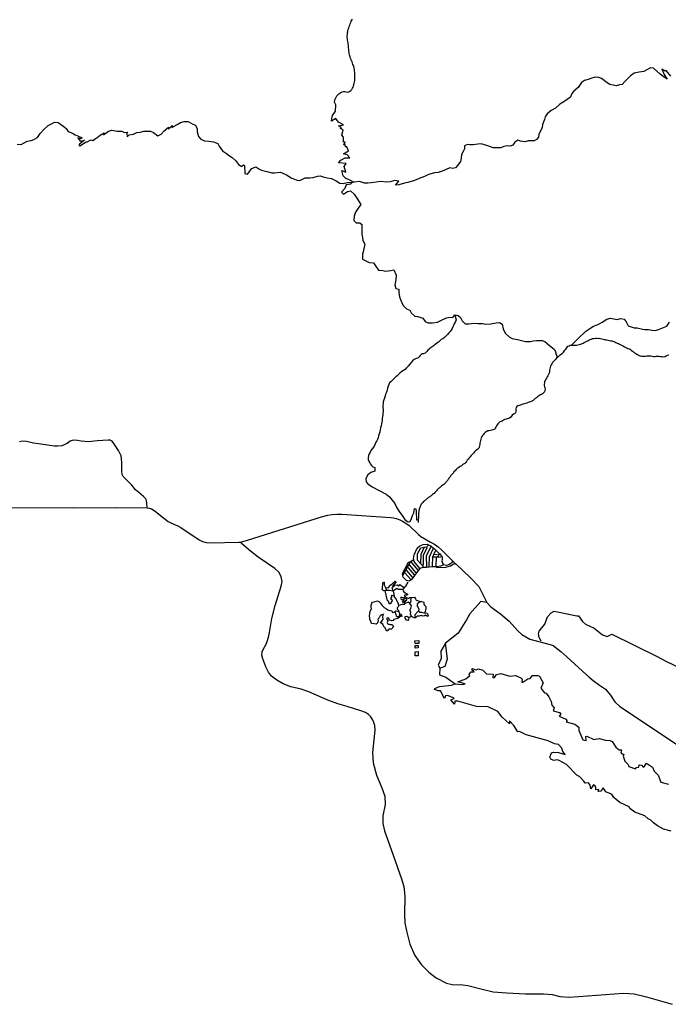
# Model space of a CAD drawing. Header units: millimetres. Extents: x 35 to 72953, y -43 to 70184.
# Tile 9 of 204: x 12864 to 16755, y 30698 to 36606. Entities that reach past the tile are written whole.
import ezdxf

# ---------------------------------------------------------------- set-up
doc = ezdxf.new("R2010")
doc.units = ezdxf.units.MM
doc.layers.add('roads_3', color=3, linetype='Continuous')
doc.layers.add('water', color=7, linetype='Continuous')

msp = doc.modelspace()

# ---------------------------------------------------------------- linework, layer by layer
at = {"layer": 'roads_3'}
for points in [[(14860.09, 35630.31), (14860.01, 35635.74), (14837.23, 35646.53), (14820.2, 35652.99), (14804.68, 35668.53), (14796.56, 35700.87), (14819.78, 35691.78), (14811.24, 35725.98), (14821.89, 35743.57), (14776.84, 35747.06), (14791.1, 35763.23), (14815.38, 35777.76), (14845.18, 35776.21), (14827.53, 35794.84), (14805.93, 35801.77), (14837.16, 35819.46), (14827.1, 35843.61), (14817.5, 35842.12), (14817.01, 35856.71), (14808.43, 35854.7), (14816.03, 35873.29), (14805.42, 35871.3), (14806.99, 35901.47), (14795.38, 35913.05), (14803.51, 35942.7), (14785.34, 35954.8), (14794.95, 35959.31), (14776.27, 35968.9), (14806.6, 35975.38), (14776.3, 35990.51), (14760.68, 36013.67), (14734.39, 35996.61), (14736.77, 36013.71), (14740.19, 36031.55), (14757.72, 36057.91), (14760.31, 36095.12), (14753.26, 36110.21), (14754.46, 36124.97), (14762.4, 36141.03), (14767.22, 36148.56), (14771.46, 36154.54), (14777.5, 36161.29), (14784.19, 36165.49), (14790.89, 36169.81), (14798.8, 36173.56), (14806.06, 36174.77), (14813.97, 36174.76), (14821.88, 36173.53), (14830.45, 36171.74), (14837.79, 36173.06), (14844.49, 36176.26), (14850.52, 36181.79), (14855.33, 36187.77), (14859.58, 36194.53), (14863.83, 36201.28), (14866.29, 36208.48), (14868.66, 36215.24), (14870.46, 36223.99), (14872.17, 36232.97), (14873.41, 36241.5), (14874.55, 36249.48), (14875.22, 36256.8), (14874.57, 36264.23), (14874.49, 36271.98), (14874.51, 36280.74), (14874.33, 36288.06), (14873.21, 36297.81), (14871.91, 36307.46), (14870.7, 36314.78), (14868.17, 36324.54), (14865.64, 36331.3), (14863.2, 36337.96), (14860.2, 36344.72), (14857.67, 36352.04), (14854.01, 36360.47), (14850.91, 36368.02), (14847.82, 36374.56), (14845.94, 36381.99), (14843.51, 36388.54), (14841.63, 36395.96), (14840.33, 36403.28), (14839.68, 36410.49), (14838.47, 36419.03), (14837.73, 36428.78), (14837.18, 36436.76), (14836.53, 36443.97), (14835.88, 36451.51), (14835.14, 36459.49), (14833.37, 36466.81), (14831.49, 36474.46), (14830.28, 36482.56), (14829.54, 36490.54), (14828.99, 36498.96), (14828.91, 36508.72), (14829.49, 36516.81), (14830.07, 36526.01), (14831.31, 36533.21), (14833.02, 36542.52), (14836.04, 36550.27), (14838.5, 36557.81), (14840.87, 36565.56), (14843.9, 36573.54), (14846.83, 36581.96), (14849.29, 36588.72), (14852.88, 36596.25), (14855.9, 36603.01), (14859.59, 36609.54)], [(16770.54, 36267.83), (16742.89, 36300.01), (16735.32, 36296.71), (16716.43, 36309.88), (16730.25, 36276.43), (16748.38, 36249.22), (16729.37, 36260.55), (16705.95, 36279.76), (16686.29, 36297.74), (16665.32, 36315.29), (16647.71, 36317.97), (16625.94, 36305.03), (16608.97, 36295.53), (16579.77, 36290.25), (16549.44, 36284.53), (16527.75, 36269.48), (16515.12, 36256.97), (16497.1, 36236.71), (16479.08, 36217.01), (16461.38, 36215.48), (16443.85, 36209.3), (16404.78, 36216.01), (16388.78, 36227.56), (16354.92, 36252.55), (16338.44, 36259), (16317.07, 36260.03), (16290.97, 36252.53), (16274.57, 36246.79), (16252.24, 36240.28), (16234.71, 36228.56), (16214.42, 36198.22), (16187.83, 36176.53), (16177.07, 36162.47), (16168.19, 36141.53), (16147.73, 36127.26), (16128.4, 36113.54), (16103.61, 36098.51), (16077.68, 36074.49), (16052.42, 36060.01), (16027.62, 36041.98), (16016.29, 36023.81), (16011.75, 36006.53), (16001.06, 35977.06), (15998.3, 35958.77), (15990.55, 35940.27), (15977.53, 35919.56), (15975.9, 35901.05), (15964.48, 35886.99), (15949.96, 35878.26), (15933.58, 35878.06), (15913.52, 35878.98), (15895.9, 35873.79), (15868.97, 35877.05), (15852.49, 35882.5), (15834.96, 35871.78), (15821.84, 35853.29), (15805.54, 35846.55), (15787.83, 35848.02), (15767.68, 35844.72), (15749.58, 35836.55), (15723.4, 35836.81), (15703.9, 35836.5), (15671.43, 35849.97), (15652.51, 35855.54), (15631.7, 35860.56), (15611.55, 35859.81), (15584.89, 35854.98), (15566.62, 35856), (15550.23, 35856.47), (15531.95, 35848.29), (15531.54, 35830.01), (15524.46, 35814.72), (15513.79, 35796.22), (15511.68, 35774.72), (15508.17, 35756), (15492.12, 35732.96), (15478.91, 35717.8), (15461.86, 35713.72), (15443.59, 35717.74), (15404.86, 35698.51), (15373.85, 35688.25), (15351.44, 35687.95), (15330.8, 35681), (15311.95, 35674.05), (15293.2, 35665.21), (15276.9, 35659.03), (15261.06, 35652.51), (15241.74, 35645.01), (15225.44, 35638.05), (15193.22, 35629.78), (15173.24, 35624.49), (15138, 35615.46), (15118.5, 35613.5), (15137.75, 35636.3), (15113.93, 35641.55), (15086.61, 35633.72), (15066.45, 35631.76), (15028.12, 35635.48), (15003.25, 35630.97), (14972.17, 35627.47), (14952.1, 35625.51), (14933.17, 35625.21), (14902.58, 35635.01), (14872.81, 35631.73), (14860.09, 35630.31)], [(12849.17, 35859.04), (12872.92, 35857.49), (12890.22, 35867.2), (12908.32, 35876.04), (12933.29, 35881.76), (12949.03, 35887.49), (12969.58, 35898.76), (12986.95, 35922.01), (13008.99, 35947.25), (13035.3, 35971.33), (13058.05, 35982.35), (13072.72, 35991.88), (13093.94, 35989.84), (13127.63, 35964.22), (13142.49, 35952.22), (13154.46, 35935.93), (13179.93, 35925.77), (13197.15, 35915.76), (13217.38, 35907.53), (13238.27, 35896.63), (13227.62, 35890.22), (13211.49, 35896.61), (13226.94, 35877.25), (13252.28, 35883.08), (13223.14, 35858.85), (13217.56, 35850.22), (13223.5, 35849.43), (13261.72, 35873.14), (13268.03, 35872.63), (13289.52, 35885.66), (13303.32, 35880.44), (13317.58, 35892.65), (13327.19, 35896.66), (13346.92, 35912.96), (13370.18, 35926.5), (13367.13, 35915.94), (13396.66, 35937.25), (13417.19, 35942.5), (13449.02, 35936.72), (13476.3, 35936.87), (13490.43, 35929.31), (13509.63, 35931.79), (13506.08, 35922.74), (13507.56, 35903.13), (13521.22, 35915.18), (13546.49, 35919.16), (13566.64, 35928.53), (13587.36, 35931.05), (13608.56, 35937.55), (13648.78, 35936.71), (13667.22, 35929.02), (13692.48, 35908.85), (13713.21, 35918.36), (13730.34, 35938.56), (13757.24, 35960.52), (13756.71, 35949.47), (13777.96, 35970.55), (13775.42, 35959.49), (13808.8, 35976.03), (13828.01, 35989.56), (13849.67, 35995), (13873.4, 35995.29), (13902.19, 35978.51), (13918.75, 35972.05), (13929.36, 35950.3), (13928.39, 35932.46), (13936.06, 35904.96), (13949.69, 35889.97), (13972.94, 35879.95), (13997.99, 35876.03), (14027.27, 35873.21), (14051.74, 35862.75), (14060.47, 35847.55), (14069.77, 35833.46), (14080.96, 35818.47), (14104.38, 35802.25), (14121.59, 35789.25), (14137.59, 35779.03), (14158.47, 35761.48), (14175.85, 35736.73), (14196.08, 35725.5), (14205.49, 35735.52), (14212.05, 35731.48), (14215.01, 35683.71), (14230.16, 35679.17), (14255.39, 35713.99), (14280.75, 35722.32), (14298.53, 35711.48), (14314.52, 35703.8), (14346.34, 35694.55), (14376.85, 35687.96), (14393.32, 35686.49), (14428.56, 35691.31), (14464.23, 35675.73), (14491.79, 35657.29), (14506.47, 35650.06), (14527.84, 35643.7), (14544.41, 35640.24), (14575.89, 35656.04), (14604.43, 35657.55), (14623.93, 35658.96), (14650.69, 35668), (14667.08, 35669.31), (14684.22, 35663.96), (14707.94, 35657.05), (14733.64, 35653.02), (14761.88, 35640), (14783.33, 35624.56), (14804.04, 35622.31), (14827.79, 35628.03), (14854.54, 35630.76), (14860.09, 35630.31)], [(14860.09, 35630.31), (14849.15, 35618.02), (14823.06, 35614.52), (14814.17, 35593.8), (14793.79, 35571.56), (14806.77, 35558.79), (14830.9, 35574.49), (14848.62, 35579.01), (14869.49, 35559.02), (14886.31, 35534.72), (14909.33, 35497.99), (14894.98, 35475.29), (14878.17, 35451.04), (14871.26, 35426.55), (14868.58, 35400.29), (14881.56, 35386.52), (14904.73, 35387.48), (14916.95, 35376.05), (14916.25, 35347.23), (14917.23, 35316.3), (14920.5, 35298.56), (14923.21, 35281.48), (14933.81, 35258.96), (14925.17, 35213.75), (14919.4, 35198.46), (14920.39, 35169.75), (14944.86, 35156.75), (14960.2, 35148.96), (14987.13, 35146.81), (15003.2, 35122.51), (15015.7, 35103.2), (15042.54, 35101.72), (15057.79, 35096.04), (15090.57, 35101.76), (15107.63, 35105.06), (15121.99, 35073.55), (15119.96, 35044.29), (15113.7, 35015.48), (15121.2, 34993.52), (15137.68, 34989.5), (15139.25, 34969.55), (15142.04, 34943.72), (15148.32, 34926.31), (15157.8, 34903.01), (15167.1, 34888.48), (15184.4, 34870.49), (15204.54, 34862.26), (15212.71, 34847.06), (15233.69, 34827.74), (15253.18, 34824.49), (15281.42, 34815.03), (15296.93, 34795.05), (15312.18, 34786.71), (15339.59, 34786.56), (15370.58, 34791.28), (15394.24, 34802.99), (15423.27, 34816.25), (15446.27, 34821.98), (15461.62, 34819.74), (15474.83, 34835.24), (15493.75, 34831.22), (15508.52, 34819.78), (15518.47, 34798.04), (15536.44, 34781.71), (15555.94, 34782.02), (15574.12, 34783.98), (15591.17, 34784.29), (15611.88, 34782.04), (15640.52, 34783.77), (15659.54, 34778.53), (15690.53, 34781.26), (15721.53, 34787.31), (15742.82, 34788.05), (15758.72, 34778.05), (15765.18, 34750.55), (15775.88, 34725.04), (15799.86, 34703.28), (15818.31, 34693.72), (15850.7, 34687.46), (15881.21, 34679.99), (15897.22, 34675.97), (15927.54, 34674.04), (15944.6, 34678.56), (15964.1, 34680.97), (15997.63, 34680.26), (16013.45, 34674.47), (16028.88, 34663.03), (16031.32, 34660.03), (16050.99, 34645.48), (16071.4, 34627.05), (16079.85, 34609.75), (16078.91, 34608.75), (16086.5, 34586.24), (16086.77, 34578.26)], [(15474.83, 34835.24), (15482.41, 34804.74), (15477.68, 34794.77), (15472.96, 34785.02), (15467, 34771.73), (15462.94, 34762.21), (15457.56, 34752.46), (15452.17, 34743.71), (15446.23, 34735.3), (15437.55, 34726.55), (15429.53, 34718.03), (15420.85, 34707.96), (15412.17, 34698.77), (15402.83, 34691.47), (15392.18, 34686.27), (15384.26, 34679.75), (15375.58, 34671.78), (15365.58, 34664.48), (15354.93, 34655.96), (15344.27, 34647.99), (15331.54, 34638.26), (15322.3, 34631.51), (15312.3, 34623.77), (15305.6, 34615.02), (15296.92, 34605.72), (15286.93, 34601.75), (15277.04, 34600.55), (15266.29, 34591.25), (15259.68, 34583.5), (15252.32, 34575.98), (15242.33, 34573.55), (15231.02, 34567.47), (15220.36, 34558.95), (15210.36, 34547), (15201.68, 34536.48), (15194.32, 34527.96), (15184.98, 34518), (15176.3, 34507.48), (15166.96, 34500.29), (15155.65, 34494.21), (15144.33, 34485.03), (15137.07, 34477.72), (15128.95, 34469.75), (15119.71, 34463.78), (15108.95, 34451.27), (15100.37, 34443.31), (15091.03, 34434.01), (15083.01, 34427.48), (15078.29, 34417.51), (15074.98, 34406.99), (15070.91, 34395.8), (15067.59, 34383.72), (15063.52, 34370.54), (15058.79, 34358.46), (15055.38, 34348.49), (15051.41, 34335.31), (15048, 34325.23), (15044.69, 34314.04), (15044.58, 34303.28), (15043.24, 34291.98), (15042.46, 34276.79), (15043.76, 34266.71), (15044.41, 34255.51), (15043.07, 34245.53), (15041.64, 34234.23), (15039.65, 34224.26), (15038.87, 34212.29), (15038.2, 34200.98), (15036.77, 34190.23), (15033.45, 34180.48), (15031.36, 34168.96), (15028.05, 34157.21), (15025.96, 34145.24), (15023.96, 34131.28), (15021.21, 34121.31), (15017.14, 34109.23), (15014.49, 34098.04), (15011.08, 34087.96), (15007.11, 34078.77), (15001.07, 34070.24), (14996.43, 34060.27), (14991.71, 34050.3), (14986.33, 34041.78), (14978.3, 34030.48), (14971.03, 34020.52), (14965.65, 34010.55), (14960.92, 34001.25), (14956.85, 33990.06), (14954.2, 33976.76), (14954.84, 33966.78), (14958.78, 33957.24), (14963.38, 33948.04), (14968.64, 33938.72), (14974.56, 33930.06), (14982.46, 33923.29), (14994.42, 33918.06), (14995.06, 33907.3), (14993.73, 33896.55), (14970.68, 33888.77), (14949.43, 33872.7), (14940.3, 33850.59), (14942.3, 33833.49), (14952.38, 33820.39), (14977.62, 33803.26), (15061.44, 33759.87), (15082.63, 33742.75), (15097.76, 33723.61), (15113.9, 33703.47), (15125.99, 33677.3), (15141.11, 33654.14), (15161.28, 33624.94), (15174.39, 33607.82), (15190.54, 33595.73), (15198.62, 33592.7), (15205.7, 33595.7), (15213.81, 33612.78), (15220.92, 33630.88), (15228.02, 33646.97), (15233.11, 33672.1), (15240.18, 33671.08), (15242.18, 33654.98), (15243.17, 33640.9), (15244.14, 33616.76), (15245.13, 33605.7), (15255.24, 33604.67)], [(16086.77, 34578.26), (16092.52, 34581.8), (16107.05, 34594.74), (16113.74, 34600.28), (16119.22, 34605.03), (16125.25, 34610.79), (16130.16, 34616.21), (16134.31, 34622.97), (16139.22, 34628.5), (16143.47, 34634.48), (16147.71, 34640.8), (16153.09, 34646.22), (16159.88, 34649.76), (16165.91, 34653.52), (16176.46, 34655.05), (16188.44, 34666.23), (16205.8, 34685.49), (16226.93, 34704.53), (16247.3, 34725.56), (16260.6, 34736.74), (16289.55, 34757.98), (16306.51, 34766.04), (16328.38, 34774.21), (16343.46, 34782.51), (16359.11, 34791.24), (16385.7, 34809.71), (16408.12, 34815.56), (16427.71, 34811.54), (16447.2, 34807.52), (16468.49, 34812.03), (16490.43, 34808.79), (16502.85, 34793.47), (16514.77, 34769.96), (16550.26, 34756.49), (16567.22, 34757.24), (16592.36, 34752), (16611.85, 34747.54), (16636.81, 34747.72), (16655.74, 34742.49), (16678.91, 34741.46), (16695.96, 34747.97), (16715.94, 34755.48), (16745.63, 34767.52), (16761.77, 34792)], [(16176.46, 34655.05), (16173.82, 34652.29), (16181.07, 34652.5), (16188.99, 34653.48), (16196.33, 34653.03), (16203.78, 34653.79), (16211.59, 34654.23), (16220.08, 34656.21), (16227.43, 34658.75), (16234.78, 34661.29), (16243.26, 34664.71), (16251.08, 34668.47), (16258.44, 34672.78), (16265.79, 34676.54), (16272.39, 34679.52), (16278.51, 34683.28), (16285.21, 34687.04), (16292.56, 34690.02), (16300.47, 34692.56), (16308.95, 34693.77), (16318, 34694.53), (16325.91, 34694.52), (16333.35, 34693.95), (16340.6, 34694.05), (16348.51, 34692.71), (16356.42, 34691.48), (16364.42, 34689.81), (16371.77, 34688.02), (16379.02, 34686.02), (16386.36, 34685.01), (16394.93, 34683.22), (16402.28, 34681.22), (16410.75, 34679.54), (16418, 34678.53), (16426.01, 34675.97), (16433.35, 34672.3), (16440.03, 34668.75), (16447.37, 34664.97), (16455.37, 34662.52), (16462.06, 34658.96), (16469.3, 34654.74), (16477.96, 34651.73), (16485.87, 34646.96), (16492.55, 34643.29), (16499.23, 34639.51), (16506.01, 34637.28), (16512.79, 34633.06), (16521.26, 34630.5), (16528.6, 34626.28), (16534.15, 34621.5), (16539.61, 34616.51), (16545.73, 34612.29), (16553.07, 34606.95), (16559.75, 34602.51), (16566.52, 34598.95), (16573.2, 34594.73), (16579.32, 34590.96), (16586.76, 34588.06), (16595.8, 34587.05), (16603.15, 34587.04), (16611.06, 34587.03), (16618.31, 34587.46), (16626.23, 34588.23), (16634.8, 34588.99), (16642.15, 34589.54), (16649.4, 34589.53), (16657.97, 34587.3), (16665.97, 34585.29), (16675.58, 34585.5), (16682.93, 34586.71), (16690.27, 34587.25), (16699.41, 34586.79), (16707.89, 34585.56), (16717.11, 34584.22), (16726.82, 34583.76), (16735.96, 34585.52), (16742.65, 34589.28), (16750.56, 34592.49), (16758.39, 34595.47)], [(16086.77, 34578.26), (16080.35, 34568.96), (16060.36, 34548.81), (16055.54, 34541.5), (16051.2, 34534.75), (16048.27, 34527.21), (16045.81, 34518.24), (16044.76, 34510.81), (16042.96, 34502.28), (16041.72, 34494.3), (16039.35, 34485.22), (16035.76, 34476.46), (16032.73, 34468.04), (16029.05, 34462.06), (16024.24, 34455.31), (16019.33, 34448.55), (16015.74, 34441.8), (16012.71, 34435.04), (16011.48, 34427.06), (16010.9, 34419.75), (16010.98, 34411.21), (16012.86, 34404), (16014.16, 34396.46), (16015.47, 34388.48), (16014.8, 34380.72), (16012.44, 34373.96), (16006.3, 34366.55), (16000.27, 34361.79), (15994.23, 34358.03), (15988.1, 34354.27), (15981.41, 34351.29), (15975.38, 34346.97), (15969.25, 34342.55), (15963.21, 34337.01), (15957.08, 34332.26), (15950.39, 34326.73), (15943.78, 34321.75), (15935.87, 34317.99), (15927.38, 34313.79), (15920.79, 34311.25), (15913.34, 34308.71), (15905.42, 34305.29), (15897.51, 34302.75), (15890.25, 34300.21), (15882.9, 34298.23), (15873.85, 34296.02), (15866.5, 34294.04), (15859.81, 34291.5), (15852.56, 34288.96), (15846.43, 34285.53), (15841.61, 34279.22), (15840.47, 34270.8), (15840.46, 34262.27), (15839.98, 34254.29), (15838.08, 34246.97), (15831.39, 34241.99), (15825.35, 34238.23), (15818.66, 34234.03), (15813.84, 34227.28), (15809.59, 34220.97), (15802.9, 34215.54), (15796.21, 34212.56), (15788.95, 34211.24), (15782.26, 34208.81), (15774.91, 34206.28), (15766.99, 34203.29), (15759.73, 34199.54), (15751.82, 34196), (15743.9, 34192.24), (15737.86, 34187.27), (15731.73, 34181.73), (15727.48, 34175.53), (15723.23, 34169), (15719.74, 34161.02), (15716.05, 34154.71), (15711.8, 34147.51), (15702, 34145.53), (15695.31, 34143.21), (15687.4, 34141.23), (15679.48, 34140.02), (15671.66, 34138.26), (15663.08, 34133.28), (15656.39, 34128.97), (15649.79, 34123.99), (15645.54, 34117.24), (15640.72, 34111.26), (15636.48, 34104.5), (15632.79, 34097.75), (15630.42, 34089.77), (15628.06, 34080.46), (15626.25, 34072.71), (15624.45, 34065.28), (15623.22, 34057.53), (15622.73, 34049.55), (15620.93, 34041.46), (15617.25, 34034.81), (15611.87, 34030.05), (15605.08, 34023.74), (15599.04, 34019.54), (15593.01, 34013.23), (15587.53, 34006.48), (15581.4, 34000.5), (15576.59, 33994.3), (15571.11, 33988.77), (15566.3, 33982.79), (15560.83, 33977.26), (15553.66, 33969.29), (15548.75, 33962.98), (15545.16, 33955.78), (15540.25, 33949.02), (15533.65, 33943.49), (15526.95, 33939.29), (15520.83, 33934.97), (15513.56, 33930), (15505.64, 33924.47), (15498.95, 33919.49), (15491.78, 33915.29), (15485.65, 33910.31), (15480.74, 33904.77), (15475.27, 33900.02), (15469.24, 33895.04), (15466.88, 33892.05), (15465.65, 33886.73), (15453.48, 33875.77), (15450.45, 33870.79), (15448, 33867.25), (15446.2, 33863.48), (15441.96, 33858.06), (15438.84, 33854.29), (15435.26, 33849.53), (15432.8, 33845.77), (15429.78, 33841.56), (15426.1, 33837.02), (15422.42, 33832.26), (15420.06, 33828.49), (15416.47, 33824.73), (15412.13, 33820.52), (15408.55, 33817.98), (15402.42, 33813.78), (15398.74, 33811.23), (15395.16, 33808.8), (15390.82, 33805.7), (15387.71, 33802.72), (15384.78, 33799.51), (15379.88, 33795.97), (15376.86, 33792.31), (15373.09, 33789.22), (15368.93, 33784.23), (15363.46, 33779.48), (15360.35, 33775.71), (15357.33, 33772.06), (15354.31, 33768.96), (15350.06, 33763.98), (15345.25, 33760.22), (15340.91, 33756.79), (15337.24, 33754.24), (15331.77, 33750.04), (15327.52, 33746.28), (15323.84, 33743.73), (15320.26, 33741.3), (15316.49, 33738.76), (15312.81, 33736.21), (15309.79, 33733.22), (15306.21, 33730.24), (15301.96, 33727.03), (15298.28, 33724.04), (15294.04, 33721.06), (15290.36, 33717.96), (15286.78, 33714.31), (15282.44, 33709.99), (15278.85, 33705.56), (15275.08, 33702.02), (15272.72, 33698.25), (15269.79, 33694.05), (15267.8, 33689.73), (15265.44, 33684.74), (15265.35, 33684.52), (15260.4, 33670.04), (15258.36, 33658.98), (15256.31, 33640.88), (15255.26, 33617.75), (15255.24, 33604.67), (15255.21, 33589.58)], [(13627.94, 33676.97), (13625.77, 33704.21), (13624.98, 33720.29), (13617.73, 33733.19), (13607.24, 33744.47), (13578.98, 33768.66), (13558.8, 33784.79), (13537.02, 33812.18), (13491.81, 33857.32), (13484.56, 33865.38), (13478.1, 33877.46), (13475.72, 33896.78), (13475.91, 33951.94), (13471.83, 33988.51), (13457.33, 34020.71), (13429.11, 34063.42), (13417.82, 34077.11), (13405.69, 34082.77), (13393.57, 34083.59), (13330.97, 34079.01), (13276.32, 34073.34), (13232.66, 34077.44), (13210.84, 34080.69), (13184.17, 34083.15), (13167.18, 34077.55), (13148.56, 34063.91), (13117.01, 34049.48), (13092.75, 34047.91), (13073.34, 34047.95), (12976.34, 34061.8), (12947.24, 34065.87), (12903.6, 34075.61), (12880.97, 34076.44), (12863.18, 34073.26)], [(10445.38, 33697.1), (10451.04, 33697.1), (11041.58, 33695.76), (11211.34, 33681.34), (11249.5, 33681.2), (12260.54, 33679.34), (13185.15, 33677.67), (13441.77, 33679.31), (13627.94, 33676.97)], [(13627.94, 33676.97), (13642.45, 33674.56), (13654.78, 33670.11), (13665.12, 33665.17), (13678.75, 33655.95), (13736.14, 33609.87), (13754.79, 33596), (13770.11, 33586.47), (13783.68, 33580.62), (13797.34, 33575.5), (13811.98, 33569.52), (13831.13, 33558.12), (13940.17, 33485.57), (13961.11, 33475.09), (13983.2, 33468.9), (14007.63, 33466.32), (14177.64, 33470.63), (14191.2, 33471.55), (14202.65, 33474.19), (14230.86, 33482.43), (14674.86, 33622.72), (14711.55, 33632.63), (14738.93, 33636.69), (14765.39, 33638.4), (14796.48, 33638.17), (15089.87, 33618.11), (15106.04, 33617.29), (15121.4, 33614.04), (15133.52, 33609.2), (15144.83, 33604.34), (15159.38, 33597.88), (15170.68, 33590.63), (15186.03, 33580.95), (15199.76, 33571.27), (15256.28, 33516.47), (15270.8, 33505.17), (15328.88, 33471.72), (15348.12, 33461), (15363.25, 33451.53), (15377.09, 33440.75), (15393.46, 33425.23), (15414.57, 33404.37), (15462.7, 33357.39), (15476.74, 33343.69), (15482.33, 33338.23), (15567.39, 33256.41), (15618.83, 33205.43), (15667.1, 33109.29), (15689.93, 33082.96), (15747.95, 33041), (15799.69, 32997.99), (15851.98, 32939.92), (15876.19, 32916.57), (15923.59, 32888.19), (16045.52, 32856.72), (16063.67, 32850.22), (16093.14, 32829.46), (16110, 32815.44), (16146.05, 32782.35), (16241.01, 32696.89), (16277.82, 32663.18), (16303.14, 32640.6), (16341.38, 32613.03), (16365.16, 32597.26), (16377.82, 32588.18), (16408.62, 32553.67), (16433.88, 32512.95), (16464.72, 32485.39), (16822.55, 32246.26)], [(14981.49, 32403.59), (14970.63, 32422.77), (14957.04, 32437.23), (14939.09, 32448.47), (14910.11, 32459.32), (14828.88, 32484.37), (14771.91, 32501.67), (14711.95, 32522.63), (14598.41, 32574.03), (14551.77, 32590), (14489.76, 32603.08), (14443.53, 32621.1), (14406.03, 32643.22), (14373.85, 32667.95), (14356.66, 32690.47), (14340.05, 32723.99), (14322.34, 32771.94), (14317.28, 32792.92), (14318.64, 32812.17), (14323.41, 32826.44), (14341.78, 32858.44), (14351.14, 32881.24), (14358.2, 32909.69), (14361.34, 32928.89), (14377.27, 33013.49), (14397.11, 33091.52), (14433.04, 33206.29), (14437.34, 33235.07), (14433.01, 33263.72), (14420.83, 33289.05), (14394.27, 33312.64), (14295.21, 33380.67), (14249.04, 33416.46), (14195.04, 33462.31), (14192.27, 33466.85), (14191.2, 33471.55)], [(15264.4, 33313.06), (15231.03, 33355.27), (15227.83, 33366.98), (15226.76, 33370.87), (15230.6, 33395.76), (15248.85, 33434.96), (15263.28, 33448.76), (15283.75, 33457.79), (15308.77, 33458.5), (15315.29, 33455.48), (15329.98, 33448.66), (15331.68, 33447.29), (15346.36, 33435.5), (15351.93, 33431.02), (15360.34, 33423.22), (15381.14, 33403.9), (15384.48, 33400.8), (15397.34, 33381.67), (15398.08, 33368.09), (15396.79, 33356.28), (15400.06, 33345.21), (15405.85, 33334.38)], [(15286.14, 33318.6), (15284.44, 33323.57), (15282.36, 33328.77), (15268.24, 33342.39), (15249.82, 33363.79), (15250.63, 33401.25), (15269.9, 33437.42), (15289.36, 33440.16), (15307.05, 33442.65), (15314.06, 33451.2), (15315.29, 33455.48)], [(15289.36, 33440.16), (15269.58, 33397.7), (15268.24, 33342.39)], [(15282.36, 33328.77), (15285.91, 33338.58), (15287.01, 33392.89), (15308.81, 33438.12), (15307.05, 33442.65)], [(15331.68, 33447.29), (15328.45, 33441.76), (15302.91, 33386.08), (15303.36, 33325.19), (15303.55, 33319.87)], [(15320.76, 33321.12), (15320.29, 33326.65), (15321.86, 33383.54), (15343.47, 33430.53), (15346.36, 33435.5)], [(15362.06, 33323.49), (15362.22, 33330.25), (15363.3, 33381.97), (15340.3, 33380.24), (15338.95, 33328.25), (15338.93, 33322.46)], [(15340.3, 33380.24), (15348.31, 33397.87), (15357.98, 33419.2), (15360.34, 33423.22)], [(15348.31, 33397.87), (15369.39, 33399.3)], [(15363.3, 33381.97), (15376.45, 33389.99), (15379.71, 33399.74), (15381.14, 33403.9)], [(15363.3, 33381.97), (15390.84, 33383.68)], [(15161.97, 33269.74), (15160.68, 33283.46), (15193.31, 33347.19), (15194.39, 33349.3), (15209.06, 33355.06)], [(15362.06, 33323.49), (15338.93, 33322.46), (15320.76, 33321.12), (15303.55, 33319.87), (15286.14, 33318.6), (15281.9, 33318.29), (15264.4, 33313.06), (15255.97, 33303.69), (15253.85, 33300.77), (15243.55, 33286.66), (15232.27, 33271.18), (15222.62, 33257.96), (15212.93, 33244.66), (15200.28, 33237.89), (15184.11, 33241.44), (15165.19, 33260.32), (15161.97, 33269.74), (15172.49, 33288.8), (15182.12, 33306.24), (15190.5, 33321.45), (15199.59, 33337.9), (15209.06, 33355.06), (15227.83, 33366.98)], [(15190.5, 33321.45), (15194.16, 33317.21), (15229.9, 33274.42), (15232.27, 33271.18)], [(15243.55, 33286.66), (15240.56, 33289.98), (15203.46, 33333.97), (15199.59, 33337.9)], [(15209.06, 33355.06), (15212.53, 33350.33), (15250.66, 33304.74), (15253.85, 33300.77)], [(15462.7, 33357.39), (15453.61, 33347.21), (15448.82, 33341.86), (15439.21, 33334.58), (15423.54, 33330.83), (15405.85, 33334.38), (15388.92, 33327.87), (15362.06, 33323.49)], [(15362.06, 33323.49), (15365.91, 33319.36), (15420.24, 33320.78), (15447.79, 33328.29), (15458.92, 33336.06), (15463.89, 33338.19), (15476.74, 33343.69)], [(15172.49, 33288.8), (15175.97, 33284.41), (15210.9, 33246.67), (15212.93, 33244.66)], [(15222.62, 33257.96), (15220.27, 33260.36), (15185.31, 33301.26), (15182.12, 33306.24)], [(15104.41, 33177.85), (15081.34, 33181.25), (15064.85, 33180.38), (15046.98, 33179.44), (15042.03, 33182.51), (15039.17, 33188), (15040.11, 33193.29), (15040.71, 33203.73), (15042.6, 33214.57), (15041.44, 33223.95), (15046.79, 33232.4), (15049.64, 33231.75), (15050.41, 33228.03), (15050.23, 33215.91), (15059.14, 33199.16), (15073.89, 33197.79), (15088.99, 33212.43), (15117.06, 33236.65), (15122.24, 33233.84), (15100.76, 33206.1), (15102.79, 33204.77), (15105.52, 33203), (15114.72, 33212.15), (15127.98, 33215.36), (15137.32, 33208.82), (15144.41, 33217.36), (15171.26, 33197.86)], [(15104.41, 33177.85), (15098.56, 33196.49), (15102.79, 33204.77)], [(15191.94, 33231.61), (15177.52, 33206.77), (15173.13, 33200.13), (15171.26, 33197.86), (15163.06, 33187.91), (15164.56, 33179.35), (15168.85, 33173.57), (15176.41, 33167.51), (15183.74, 33163.73), (15188.79, 33161.46), (15190.55, 33158.94), (15189.79, 33155.68), (15186.26, 33153.66), (15179.42, 33152.42), (15173.11, 33153.68), (15171.64, 33151.39), (15172.85, 33148.91), (15177.39, 33143.62), (15184.21, 33139.59), (15192.54, 33135.05), (15198.1, 33136.04), (15205.18, 33138.3), (15211.24, 33139.55), (15214.53, 33138.53), (15231.96, 33140.27), (15237.51, 33131.71), (15242.81, 33123.9), (15250.45, 33121.66), (15254.17, 33118.35), (15276.14, 33116.06), (15285.49, 33113.28), (15288.51, 33107.49), (15288.26, 33101.45), (15290.26, 33094.17), (15296.32, 33088.11), (15299.84, 33084.34), (15300.59, 33073.28), (15297.54, 33063.47), (15295.76, 33055.43), (15294.49, 33049.64), (15295.31, 33046.75), (15307.45, 33045.16), (15314.68, 33033.62), (15314.11, 33026.92), (15306.11, 33027.22), (15298.42, 33033.96), (15292.01, 33029.01), (15281.31, 33027.54), (15273.23, 33030.57), (15265.9, 33029.57), (15259.59, 33026.82), (15249.22, 33026.83), (15243.91, 33022.31), (15238.59, 33017.04), (15235.85, 33017.14), (15231.27, 33017.31), (15220.91, 33021.09), (15213.59, 33024.37), (15208.9, 33039.5), (15211.17, 33048.76), (15205.31, 33060.84), (15205.58, 33068.39), (15211.14, 33073.66), (15212.42, 33081.96), (15215.21, 33089.75), (15205.12, 33103.85), (15194.27, 33110.15), (15176.82, 33103.14), (15175.23, 33101.69), (15171, 33097.86), (15156.34, 33097.63), (15144.21, 33093.63), (15138.9, 33091.38), (15136.14, 33098.93), (15131.35, 33112.02), (15127.32, 33115.54), (15121.53, 33131.14), (15112.7, 33142.72), (15111.71, 33147.19), (15111.4, 33148.6), (15110.7, 33151.78), (15110.76, 33158.78), (15109.22, 33168.95), (15104.41, 33177.85)], [(15111.71, 33147.19), (15102.28, 33149.99), (15096.47, 33151.76), (15092.93, 33148.25), (15093.55, 33140.45), (15088.23, 33133.79), (15096.3, 33126.24), (15098.06, 33118.31), (15090.72, 33108.64), (15091.09, 33103.49), (15085.78, 33100.1), (15080.73, 33101.62), (15078.47, 33115.96), (15070.9, 33118.73), (15056.72, 33179.86)], [(15059.14, 33199.16), (15064.85, 33180.38)], [(15163.06, 33187.91), (15145.88, 33187.18), (15135.01, 33187.95), (15126.18, 33193.74), (15104.41, 33177.85)], [(15138.9, 33091.38), (15134.85, 33083.09), (15127.26, 33076.31), (15128.51, 33069.52), (15136.08, 33061.96), (15138.34, 33053.16), (15119.39, 33057.96), (15114.08, 33052.19), (15119.61, 33037.84), (15121.62, 33028.54), (15128.69, 33023.75), (15138.04, 33027.25), (15143.35, 33023.73), (15132.21, 33012.68), (15107.94, 33006.94), (15104.65, 33001.91), (15095.29, 32998.15), (15082.17, 33002.7), (15078.64, 33013.01), (15072.58, 33016.29), (15066.27, 33015.8), (15066.51, 33008.01), (15071.29, 32998.44), (15068.49, 32989.14), (15070, 32982.85), (15073.54, 32978.33), (15080.36, 32978.31), (15086.92, 32977.04), (15092.48, 32977.54), (15098.29, 32976.77), (15107.12, 32963.17), (15099.28, 32957.16), (15098.76, 32953.39), (15094.72, 32949.62), (15088.65, 32948.63), (15082.58, 32951.65), (15078.79, 32948.89), (15074.24, 32943.87), (15065.38, 32937.09), (15055.06, 32958.24), (15047.48, 32963.52), (15041.95, 32978.87), (15026.55, 32989.46), (15037.17, 32997.49), (15043.51, 33009.55), (15042.53, 33023.13), (15045.06, 33030.92), (15046.08, 33038.47), (15036.48, 33035.97), (15026.87, 33028.18), (15019.52, 33017.88), (15012.93, 33009.6), (15013.68, 33001.04), (15012.66, 32992.75), (15007.34, 32983.96), (15002.53, 32979.19), (14990.66, 32980.96), (14975.25, 32983.76), (14968.71, 33001.62), (14964.92, 33005.9), (14963.93, 33016.97), (14961.92, 33027.03), (14963.97, 33042.11), (14965.51, 33056.2), (14973.87, 33071.52), (14972.37, 33081.33), (14973.14, 33093.14), (14976.45, 33105.21), (14981.01, 33110.99), (14996.17, 33114.49), (15009.83, 33119.49), (15017.91, 33115.96), (15025.48, 33106.64), (15039.09, 33091.53), (15050.95, 33078.69), (15064.07, 33070.12), (15072.66, 33065.59), (15084.28, 33062.04), (15095.9, 33060.02), (15099.42, 33049.19), (15114.08, 33052.19)], [(15175.23, 33101.69), (15171.53, 33109.44), (15163.44, 33108.44), (15161.42, 33109.45), (15160.92, 33112.97), (15163.96, 33116.49), (15165.22, 33120.51), (15168.01, 33127.29), (15171.82, 33131.82), (15173.58, 33133.82), (15169.55, 33138.6), (15164.5, 33136.35), (15159.69, 33136.36), (15155.65, 33139.14), (15150.35, 33139.39), (15148.57, 33135.62), (15150.34, 33130.34), (15154.88, 33126.81), (15159.42, 33126.3), (15161.69, 33121.52), (15165.22, 33120.51), (15170.03, 33120.25), (15172.55, 33115.72), (15178.61, 33115.46), (15179.88, 33118.47), (15180.54, 33122.37), (15185.95, 33122.99), (15186.21, 33127.26), (15182.17, 33130.79), (15173.58, 33133.82)], [(15205.12, 33103.85), (15213.23, 33117.66), (15210.22, 33126.72), (15214.53, 33134.76), (15214.53, 33138.53)], [(15242.81, 33123.9), (15243.31, 33125.66)], [(15276.14, 33116.06), (15254.91, 33107.54), (15248.58, 33098.5), (15247.55, 33087.18), (15254.35, 33079.12), (15257.37, 33069.06), (15257.11, 33058.25), (15262.4, 33050.19), (15274.03, 33051.18), (15287.41, 33046.14), (15295.31, 33046.75)], [(15667.1, 33109.29), (15631.18, 33114.62), (15563.39, 33040.77), (15544.45, 33005.86), (15493.39, 32924.67), (15418.9, 32866.03)], [(15138.34, 33053.16), (15143.88, 33041.33), (15149.43, 33040.06), (15153.47, 33037.55), (15152.25, 33032.24), (15149.16, 33029.25), (15145.37, 33030.01), (15143.11, 33034.04), (15143.88, 33041.33)], [(15152.25, 33032.24), (15158.77, 33026.98), (15143.35, 33023.73)], [(15213.59, 33024.37), (15197.66, 33019.37), (15196.38, 33006.8), (15192.07, 33000.76), (15183.74, 33003.29), (15175.42, 33015.89), (15175.94, 33024.18), (15185.29, 33026.18), (15197.66, 33019.37)], [(15257.11, 33058.25), (15234.12, 33034.86), (15235.85, 33017.14)], [(15979.58, 32898.74), (15989.99, 32878.47), (15979.58, 32898.74), (15976.46, 32920.48), (15980.07, 32937.99), (16014.8, 32978.51), (16029.65, 33022.27), (16051.64, 33047.18), (16069.46, 33056.9), (16080.01, 33056), (16205.92, 33028.88), (16216.1, 33029.31), (16240.92, 32994.58), (16258.32, 32979.15), (16309.53, 32954.13), (16359.88, 32914.82), (16388.88, 32904.91), (16415.47, 32918.95), (16688.38, 32784.66), (16740.43, 32757.13), (16832.35, 32712.74)], [(15430.08, 32771.87), (15418.9, 32866.03), (15390.53, 32816.18), (15392.08, 32772.73), (15375.04, 32732.52), (15383.91, 32715.61), (15416.27, 32726.82), (15430.08, 32771.87)], [(15383.91, 32715.61), (15382.2, 32674.19), (15421.18, 32660.61), (15475.29, 32621.73), (15521.07, 32616.22), (15535.4, 32621.41), (15493.02, 32632.67), (15540.15, 32651.89), (15564.58, 32672.02), (15558.28, 32676.47), (15571.59, 32694.07), (15589.58, 32693.05), (15573.87, 32706.26), (15579.34, 32712.79), (15599.4, 32704.89), (15615.8, 32710.63), (15641.51, 32703.61), (15663.8, 32681.07), (15703.93, 32679.13), (15702.77, 32658.96), (15712.38, 32658.39), (15724.37, 32676.44), (15749.35, 32684.05), (15805, 32667.45), (15837.6, 32670.95), (15870.56, 32657.37), (15878.36, 32648.16), (15875.89, 32630.65), (15882.86, 32630.75), (15912.47, 32650.99), (15926.04, 32653.63), (15939.26, 32672.01), (15972.89, 32671.52), (15983.06, 32667.07), (16003.82, 32626.69), (15990.86, 32594.23), (16011.92, 32566.16), (16021.91, 32564.7), (16038.46, 32542.95), (16052.64, 32515.33), (16056.57, 32493.27), (16070.2, 32476.4), (16065, 32459.45), (16102.01, 32449.75), (16109.81, 32438.98), (16100, 32427.47), (16140.2, 32408.79), (16148.28, 32398.69), (16142.72, 32393.6), (16194.7, 32378.11), (16218.42, 32361.12), (16217.92, 32340.28), (16242.33, 32284.16), (16262.3, 32281.69), (16259.7, 32305.64), (16267.05, 32308.06), (16308.85, 32287.05), (16339.85, 32292.66), (16377.71, 32282.52), (16404.47, 32281.71), (16418.78, 32274.92), (16439.36, 32240.2), (16459.5, 32224.43), (16473.26, 32225.3), (16469.56, 32209.56), (16475.67, 32201.24), (16487.35, 32199.89), (16484.51, 32187.26), (16493.6, 32157.76), (16513.83, 32136.78), (16517.49, 32125.03), (16558.92, 32110.11), (16563.27, 32118.87), (16578.72, 32121.73), (16579.21, 32133.14), (16583.74, 32136.02), (16595.04, 32133.56), (16604.73, 32122.02), (16612.93, 32126.33), (16624.45, 32145.94), (16660.5, 32121.17), (16669.23, 32096.21), (16693.41, 32073.12), (16710.97, 32030.86), (16755.61, 32019.83)], [(16771.32, 31737.37), (16726.44, 31748.72), (16689.28, 31769.7), (16665.4, 31786.18), (16651, 31803.49), (16634.34, 31810.61), (16613.73, 31829.7), (16553.37, 31851.18), (16524.95, 31872.29), (16520.34, 31883.49), (16463.85, 31909.62), (16419.43, 31945.6), (16426.88, 31945.92), (16413.99, 31959.68), (16379.43, 31973.48), (16364.77, 31997.11), (16350.89, 31976.95), (16335.06, 31974.21), (16338, 31987.61), (16319.24, 31984.98), (16320.3, 32000.28), (16313.25, 32011.37), (16306.47, 32014.93), (16290.71, 31991.01), (16285.37, 32012.85), (16275.61, 32026.21), (16256.2, 32024.62), (16248.13, 32037.51), (16224.48, 32063.93), (16206.5, 32074.04), (16143.47, 32136.32), (16100.92, 32161.21), (16088.49, 32164.11), (16067.76, 32160.27), (16049.4, 32168.38), (16044.99, 32181.47), (16054.54, 32207.73), (16066.51, 32211.59), (16096.66, 32208.44), (16135.46, 32196.86), (16121.82, 32214.94), (16115.16, 32235.13), (16097.11, 32257.21), (16072.33, 32260.8), (16033.92, 32278.92), (15901.42, 32314.92), (15863.1, 32334.93), (15852.36, 32333.4), (15828.58, 32370.45), (15802.24, 32398.65), (15802.4, 32381.02), (15758.37, 32421.22), (15732.04, 32454.4), (15674.9, 32483.75), (15603.21, 32486.08), (15491.71, 32516.4), (15473.81, 32516.2), (15471.52, 32498.8), (15450.46, 32525.66), (15470.35, 32533.5), (15466.77, 32536.17), (15430.62, 32551.3), (15419.22, 32549.32), (15412.03, 32532.37), (15387.89, 32578.52), (15373.48, 32578.32), (15352.48, 32587.11), (15353.34, 32592.1), (15381.9, 32605.91), (15453.42, 32614), (15475.29, 32621.73)], [(14981.49, 32403.59), (14991.83, 32372.11), (14993.67, 32343.83), (14988.97, 32285), (14980.65, 32208.15), (14983.67, 32146.55), (15003.96, 32072.81), (15036.43, 31996.38), (15053.95, 31947.63), (15056.76, 31896.81), (15043.25, 31829.33), (15042.25, 31782.25), (15052.81, 31739.4), (15104.7, 31593.52), (15154.15, 31451.37), (15168.54, 31406.09), (15174.76, 31347.33), (15171.42, 31237.91), (15174.75, 31188.06), (15183.52, 31138.97), (15204.32, 31058.22), (15235.21, 30990.32), (15273.57, 30935.25), (15319.21, 30890.34), (15362.33, 30858.13), (15423.74, 30825.63), (15457.51, 30816.42), (15522.67, 30815.83), (15552.47, 30810.72), (15637.25, 30790.11), (15703.65, 30772.98), (15786.44, 30767.07), (15898.24, 30761.48), (16006.67, 30761.83), (16057.24, 30757.48), (16105.15, 30745.29), (16157.69, 30741.75), (16216.78, 30745.24), (16486.93, 30764.69), (16549.46, 30761.91), (16623.6, 30742.23), (16778.84, 30698.3)]]:
    msp.add_lwpolyline(points, dxfattribs=at)
at = {"layer": 'water'}
for points in [[(15235.2, 32879.6), (15258.38, 32880.16), (15258.34, 32863.7), (15235.79, 32863.13), (15235.2, 32879.6)], [(15236.98, 32850.33), (15253.44, 32850.91), (15254.02, 32836.28), (15236.95, 32835.09), (15236.98, 32850.33)], [(15236.31, 32813.76), (15254.6, 32814.33), (15255.16, 32788.74), (15236.26, 32788.16), (15236.31, 32813.76)]]:
    msp.add_lwpolyline(points, close=True, dxfattribs=at)

doc.saveas('drawing.dxf')
